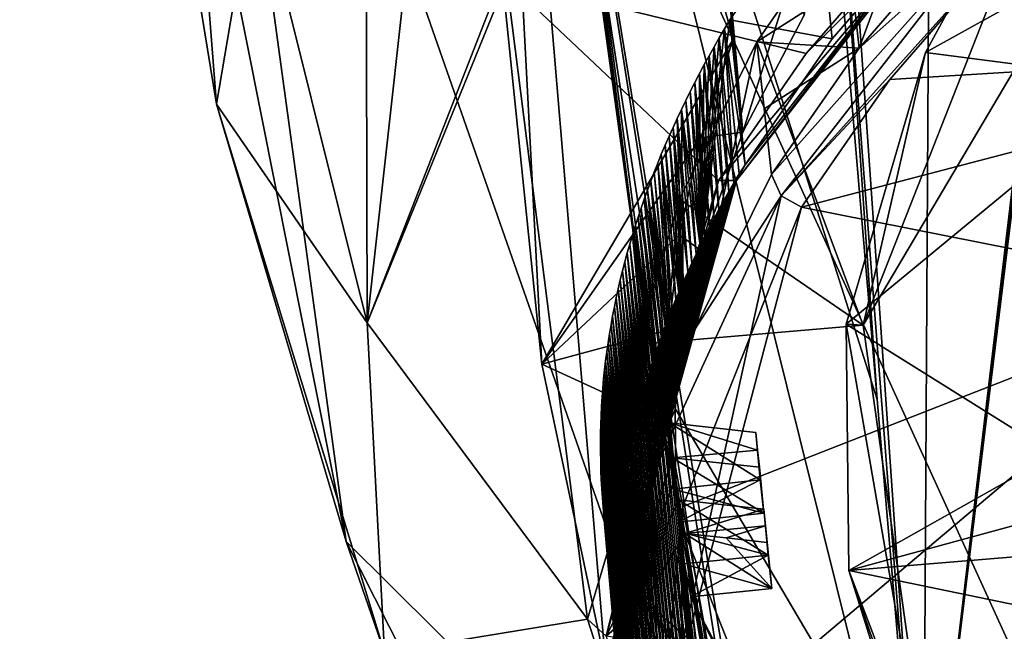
# Model space of a CAD drawing. Header units: metres. Extents: x -147 to 294, y -23 to 81.
# Tile 51 of 256: x 174 to 182, y 13 to 18. Entities that reach past the tile are written whole.
import ezdxf

# ---------------------------------------------------------------- set-up
doc = ezdxf.new("R2010")
doc.units = ezdxf.units.M
doc.layers.add('solid_AVA_153', color=7, linetype='CONTINUOUS')

msp = doc.modelspace()

# ---------------------------------------------------------------- linework, layer by layer
at = {"layer": 'solid_AVA_153'}
for points in [[(174.305588, 27.288046, 216.132431), (174.886047, 30.701527, 202.028854), (175.922775, 17.401283, 210.433975)], [(174.886047, 30.701527, 202.028854), (176.245758, 19.289516, 202.633209), (175.922775, 17.401283, 210.433975)], [(178.599579, 15.261826, 208.842606), (177.259705, 28.337133, 211.457733), (178.070801, 25.327106, 224.480331)], [(180.173676, 17.934078, 198.297638), (179.640274, 24.005459, 199.344864), (177.259705, 28.337133, 211.457733)], [(178.599579, 15.261826, 208.842606), (180.173676, 17.934078, 198.297638), (177.259705, 28.337133, 211.457733)], [(174.305588, 27.288046, 216.132431), (175.922775, 17.401283, 210.433975), (176.989182, 13.803071, 226.044144)], [(175.586761, 24.062628, 230.237244), (174.305588, 27.288046, 216.132431), (176.989182, 13.803071, 226.044144)], [(179.126587, 12.775454, 219.536331), (178.599579, 15.261826, 208.842606), (178.070801, 25.327106, 224.480331)], [(181.735138, 10.56703, 229.982819), (179.126587, 12.775454, 219.536331), (178.070801, 25.327106, 224.480331)], [(178.070801, 25.327106, 224.480331), (180.98201, 19.377577, 232.614975), (181.357941, 14.972213, 231.299103)], [(181.357941, 14.972213, 231.299103), (181.735138, 10.56703, 229.982819), (178.070801, 25.327106, 224.480331)], [(175.586761, 24.062628, 230.237244), (176.989182, 13.803071, 226.044144), (180.330414, 10.491168, 241.458344)], [(175.586761, 24.062628, 230.237244), (180.330414, 10.491168, 241.458344), (178.701202, 21.071527, 244.106995)], [(179.640274, 24.005459, 199.344864), (180.253021, 17.168966, 198.067444), (180.757996, 18.133341, 194.233978)], [(180.173676, 17.934078, 198.297638), (180.253021, 17.168966, 198.067444), (179.640274, 24.005459, 199.344864)], [(181.131729, 19.223448, 233.329727), (181.799408, 21.544497, 238.284729), (181.735138, 10.56703, 229.982819)], [(182.938171, 20.658503, 242.417297), (181.735138, 10.56703, 229.982819), (181.799408, 21.544497, 238.284729)], [(176.245758, 19.289516, 202.633209), (177.148575, 21.241102, 194.822754), (177.163422, 15.603123, 205.634384)], [(177.148575, 21.241102, 194.822754), (177.620651, 19.726765, 194.477921), (177.163422, 15.603123, 205.634384)], [(178.701202, 21.071527, 244.106995), (179.432785, 15.744523, 242.877747), (178.732056, 21.049713, 244.211807)], [(178.701202, 21.071527, 244.106995), (180.330414, 10.491168, 241.458344), (179.432785, 15.744523, 242.877747)], [(179.432785, 15.744523, 242.877747), (178.745544, 21.040365, 244.257355), (178.732056, 21.049713, 244.211807)], [(179.432785, 15.744523, 242.877747), (178.759018, 21.031017, 244.302902), (178.745544, 21.040365, 244.257355)], [(178.759018, 21.031017, 244.302902), (180.495895, 10.380366, 242.007675), (184.364609, 8.755701, 250.547775)], [(180.426315, 10.426325, 241.778839), (180.495895, 10.380366, 242.007675), (178.759018, 21.031017, 244.302902)], [(182.81076, 19.287561, 253.355637), (178.759018, 21.031017, 244.302902), (184.364609, 8.755701, 250.547775)], [(179.459625, 15.725606, 242.96846), (180.426315, 10.426325, 241.778839), (178.759018, 21.031017, 244.302902)], [(179.432785, 15.744523, 242.877747), (179.459625, 15.725606, 242.96846), (178.759018, 21.031017, 244.302902)], [(182.955276, 20.646425, 242.474899), (181.735138, 10.56703, 229.982819), (182.938171, 20.658503, 242.417297)], [(182.955276, 20.646425, 242.474899), (182.968567, 20.637041, 242.519653), (181.735138, 10.56703, 229.982819)], [(182.968567, 20.637041, 242.519653), (184.214798, 7.740462, 239.488556), (181.735138, 10.56703, 229.982819)], [(181.241409, 15.582469, 204.309509), (181.754013, 17.825777, 198.032501), (183.076096, 20.248138, 189.848038)], [(183.991943, 20.230453, 185.97348), (181.241409, 15.582469, 204.309509), (183.076096, 20.248138, 189.848038)], [(183.076096, 20.248138, 189.848038), (181.754013, 17.825777, 198.032501), (184.394806, 19.292013, 192.328674)], [(180.367889, 17.913361, 194.116272), (181.241409, 15.582469, 204.309509), (183.991943, 20.230453, 185.97348)], [(181.089279, 18.953001, 190.061966), (180.367889, 17.913361, 194.116272), (183.991943, 20.230453, 185.97348)], [(181.209351, 17.862, 189.806244), (181.089279, 18.953001, 190.061966), (181.998871, 20.002785, 186.04837)], [(181.209351, 17.862, 189.806244), (181.998871, 20.002785, 186.04837), (182.1194, 18.912855, 185.790558)], [(177.620651, 19.726765, 194.477921), (178.279541, 18.464252, 194.192108), (177.163422, 15.603123, 205.634384)], [(181.055954, 19.300543, 232.971817), (181.357941, 14.972213, 231.299103), (180.98201, 19.377577, 232.614975)], [(175.922775, 17.401283, 210.433975), (176.245758, 19.289516, 202.633209), (177.163422, 15.603123, 205.634384)], [(181.055954, 19.300543, 232.971817), (181.735138, 10.56703, 229.982819), (181.357941, 14.972213, 231.299103)], [(181.055954, 19.300543, 232.971817), (181.131729, 19.223448, 233.329727), (181.735138, 10.56703, 229.982819)], [(181.754013, 17.825777, 198.032501), (183.531204, 17.594809, 198.105881), (184.394806, 19.292013, 192.328674)], [(180.146484, 18.093651, 194.130066), (180.987366, 17.936852, 189.812622), (180.867722, 19.135429, 190.066757)], [(180.146484, 18.093651, 194.130066), (180.867722, 19.135429, 190.066757), (180.253021, 17.168966, 198.067444)], [(180.867722, 19.135429, 190.066757), (180.757996, 18.133341, 194.233978), (180.253021, 17.168966, 198.067444)], [(180.867722, 19.135429, 190.066757), (180.987366, 17.936852, 189.812622), (181.889053, 18.97892, 185.815048)], [(180.199387, 16.771528, 193.818573), (181.826385, 18.858936, 185.767532), (181.889053, 18.97892, 185.815048)], [(180.270828, 16.901152, 193.846466), (180.199387, 16.771528, 193.818573), (181.889053, 18.97892, 185.815048)], [(180.987366, 17.936852, 189.812622), (180.270828, 16.901152, 193.846466), (181.889053, 18.97892, 185.815048)], [(181.209351, 17.862, 189.806244), (180.367889, 17.913361, 194.116272), (181.089279, 18.953001, 190.061966)], [(182.194534, 18.737061, 185.77887), (181.209351, 17.862, 189.806244), (182.1194, 18.912855, 185.790558)], [(180.773987, 17.8172, 189.740234), (178.308853, 18.42028, 194.182175), (181.683533, 18.865948, 185.733215)], [(181.826385, 18.858936, 185.767532), (180.051834, 16.771805, 193.812424), (180.773987, 17.8172, 189.740234)], [(180.199387, 16.771528, 193.818573), (180.051834, 16.771805, 193.812424), (181.826385, 18.858936, 185.767532)], [(181.826385, 18.858936, 185.767532), (180.773987, 17.8172, 189.740234), (181.683533, 18.865948, 185.733215)], [(182.194534, 18.737061, 185.77887), (180.487732, 16.822289, 193.86293), (181.209351, 17.862, 189.806244)], [(180.567139, 16.647133, 193.83699), (180.487732, 16.822289, 193.86293), (182.194534, 18.737061, 185.77887)], [(180.567139, 16.647133, 193.83699), (182.194534, 18.737061, 185.77887), (182.355927, 18.636909, 185.808746)], [(180.567139, 16.647133, 193.83699), (182.355927, 18.636909, 185.808746), (181.461899, 17.603201, 189.754913)], [(185.751358, 17.865696, 186.675873), (181.461899, 17.603201, 189.754913), (182.355927, 18.636909, 185.808746)], [(185.787933, 18.232752, 185.463303), (185.751358, 17.865696, 186.675873), (182.355927, 18.636909, 185.808746)], [(178.279541, 18.464252, 194.192108), (178.308853, 18.42028, 194.182175), (177.163422, 15.603123, 205.634384)], [(178.974655, 13.16587, 208.464706), (177.163422, 15.603123, 205.634384), (178.308853, 18.42028, 194.182175)], [(180.051834, 16.771805, 193.812424), (178.974655, 13.16587, 208.464706), (178.308853, 18.42028, 194.182175)], [(180.773987, 17.8172, 189.740234), (180.051834, 16.771805, 193.812424), (178.308853, 18.42028, 194.182175)], [(180.146484, 18.093651, 194.130066), (180.253021, 17.168966, 198.067444), (179.906342, 16.197161, 202.002289)], [(180.102356, 18.02005, 194.420166), (180.146484, 18.093651, 194.130066), (179.906342, 16.197161, 202.002289)], [(180.102356, 18.02005, 194.420166), (180.270828, 16.901152, 193.846466), (180.146484, 18.093651, 194.130066)], [(180.146484, 18.093651, 194.130066), (180.270828, 16.901152, 193.846466), (180.987366, 17.936852, 189.812622)], [(180.059158, 17.946438, 194.710709), (180.102356, 18.02005, 194.420166), (179.906342, 16.197161, 202.002289)], [(180.059158, 17.946438, 194.710709), (180.179398, 16.754791, 194.419556), (180.102356, 18.02005, 194.420166)], [(180.102356, 18.02005, 194.420166), (180.222137, 16.82781, 194.132172), (180.270828, 16.901152, 193.846466)], [(180.102356, 18.02005, 194.420166), (180.179398, 16.754791, 194.419556), (180.222137, 16.82781, 194.132172)], [(179.908112, 17.123138, 201.223663), (180.173676, 17.934078, 198.297638), (178.599579, 15.261826, 208.842606)], [(180.367889, 17.913361, 194.116272), (179.731735, 16.620129, 199.275208), (181.241409, 15.582469, 204.309509)], [(179.854248, 15.544682, 198.941574), (179.731735, 16.620129, 199.275208), (180.367889, 17.913361, 194.116272)], [(179.854248, 15.544682, 198.941574), (180.367889, 17.913361, 194.116272), (180.487732, 16.822289, 193.86293)], [(180.016891, 17.872814, 195.001724), (180.059158, 17.946438, 194.710709), (179.906342, 16.197161, 202.002289)], [(179.908112, 17.123138, 201.223663), (180.253021, 17.168966, 198.067444), (180.173676, 17.934078, 198.297638)], [(180.016891, 17.872814, 195.001724), (180.137512, 16.681658, 194.707779), (180.059158, 17.946438, 194.710709)], [(180.059158, 17.946438, 194.710709), (180.137512, 16.681658, 194.707779), (180.179398, 16.754791, 194.419556)], [(180.42865, 17.361868, 193.987137), (180.487732, 16.822289, 193.86293), (180.367889, 17.913361, 194.116272)], [(181.209351, 17.862, 189.806244), (180.42865, 17.361868, 193.987137), (180.367889, 17.913361, 194.116272)], [(179.975555, 17.799181, 195.293198), (180.016891, 17.872814, 195.001724), (179.906342, 16.197161, 202.002289)], [(179.975555, 17.799181, 195.293198), (180.096481, 16.608412, 194.996826), (180.016891, 17.872814, 195.001724)], [(180.016891, 17.872814, 195.001724), (180.096481, 16.608412, 194.996826), (180.137512, 16.681658, 194.707779)], [(181.209351, 17.862, 189.806244), (180.487732, 16.822289, 193.86293), (180.42865, 17.361868, 193.987137)], [(185.751358, 17.865696, 186.675873), (180.734436, 16.552866, 193.845123), (181.461899, 17.603201, 189.754913)], [(185.751358, 17.865696, 186.675873), (184.263504, 15.855042, 194.330765), (180.734436, 16.552866, 193.845123)], [(181.754013, 17.825777, 198.032501), (181.102646, 15.589964, 206.341782), (183.531204, 17.594809, 198.105881)], [(181.241409, 15.582469, 204.309509), (181.102646, 15.589964, 206.341782), (181.754013, 17.825777, 198.032501)], [(179.93515, 17.725536, 195.585114), (179.975555, 17.799181, 195.293198), (179.906342, 16.197161, 202.002289)], [(179.93515, 17.725536, 195.585114), (180.05629, 16.535053, 195.286697), (179.975555, 17.799181, 195.293198)], [(179.975555, 17.799181, 195.293198), (180.05629, 16.535053, 195.286697), (180.096481, 16.608412, 194.996826)], [(179.895676, 17.651882, 195.877502), (180.016953, 16.461584, 195.577393), (179.93515, 17.725536, 195.585114)], [(179.895676, 17.651882, 195.877502), (179.93515, 17.725536, 195.585114), (179.906342, 16.197161, 202.002289)], [(179.93515, 17.725536, 195.585114), (180.016953, 16.461584, 195.577393), (180.05629, 16.535053, 195.286697)], [(179.819534, 17.504541, 196.463623), (179.940857, 16.314322, 196.16124), (179.857132, 17.578218, 196.170334)], [(179.819534, 17.504541, 196.463623), (179.857132, 17.578218, 196.170334), (179.906342, 16.197161, 202.002289)], [(179.857132, 17.578218, 196.170334), (179.97847, 16.388006, 195.868912), (179.895676, 17.651882, 195.877502)], [(179.857132, 17.578218, 196.170334), (179.895676, 17.651882, 195.877502), (179.906342, 16.197161, 202.002289)], [(179.857132, 17.578218, 196.170334), (179.940857, 16.314322, 196.16124), (179.97847, 16.388006, 195.868912)], [(179.895676, 17.651882, 195.877502), (179.97847, 16.388006, 195.868912), (180.016953, 16.461584, 195.577393)], [(180.567139, 16.647133, 193.83699), (181.461899, 17.603201, 189.754913), (180.734436, 16.552866, 193.845123)], [(181.102646, 15.589964, 206.341782), (182.816559, 14.51839, 209.745178), (183.531204, 17.594809, 198.105881)], [(179.782852, 17.430857, 196.757385), (179.904114, 16.240528, 196.454391), (179.819534, 17.504541, 196.463623)], [(179.782852, 17.430857, 196.757385), (179.819534, 17.504541, 196.463623), (179.906342, 16.197161, 202.002289)], [(179.819534, 17.504541, 196.463623), (179.904114, 16.240528, 196.454391), (179.940857, 16.314322, 196.16124)], [(179.747101, 17.357159, 197.05159), (179.86824, 16.166632, 196.748352), (179.782852, 17.430857, 196.757385)], [(179.747101, 17.357159, 197.05159), (179.782852, 17.430857, 196.757385), (179.906342, 16.197161, 202.002289)], [(179.782852, 17.430857, 196.757385), (179.86824, 16.166632, 196.748352), (179.904114, 16.240528, 196.454391)], [(175.922775, 17.401283, 210.433975), (177.163422, 15.603123, 205.634384), (177.305328, 12.891256, 217.264908)], [(176.989182, 13.803071, 226.044144), (175.922775, 17.401283, 210.433975), (177.305328, 12.891256, 217.264908)], [(179.71228, 17.283453, 197.346252), (179.833237, 16.09263, 197.043121), (179.747101, 17.357159, 197.05159)], [(179.71228, 17.283453, 197.346252), (179.747101, 17.357159, 197.05159), (179.764481, 15.545769, 204.679871)], [(179.747101, 17.357159, 197.05159), (179.833237, 16.09263, 197.043121), (179.86824, 16.166632, 196.748352)], [(179.747101, 17.357159, 197.05159), (179.906342, 16.197161, 202.002289), (179.764481, 15.545769, 204.679871)], [(179.678391, 17.209734, 197.641373), (179.799118, 16.018526, 197.338715), (179.71228, 17.283453, 197.346252)], [(179.678391, 17.209734, 197.641373), (179.71228, 17.283453, 197.346252), (179.764481, 15.545769, 204.679871)], [(179.71228, 17.283453, 197.346252), (179.799118, 16.018526, 197.338715), (179.833237, 16.09263, 197.043121)], [(179.645447, 17.136005, 197.936951), (179.765884, 15.944322, 197.635101), (179.678391, 17.209734, 197.641373)], [(179.645447, 17.136005, 197.936951), (179.678391, 17.209734, 197.641373), (179.764481, 15.545769, 204.679871)], [(179.678391, 17.209734, 197.641373), (179.765884, 15.944322, 197.635101), (179.799118, 16.018526, 197.338715)], [(179.908112, 17.123138, 201.223663), (179.906342, 16.197161, 202.002289), (180.253021, 17.168966, 198.067444)], [(179.731094, 16.325964, 204.196152), (179.908112, 17.123138, 201.223663), (178.599579, 15.261826, 208.842606)], [(179.613419, 17.062267, 198.232986), (179.733536, 15.870017, 197.932281), (179.645447, 17.136005, 197.936951)], [(179.613419, 17.062267, 198.232986), (179.645447, 17.136005, 197.936951), (179.764481, 15.545769, 204.679871)], [(179.645447, 17.136005, 197.936951), (179.733536, 15.870017, 197.932281), (179.765884, 15.944322, 197.635101)], [(179.731094, 16.325964, 204.196152), (179.906342, 16.197161, 202.002289), (179.908112, 17.123138, 201.223663)], [(179.582321, 16.988518, 198.52948), (179.702087, 15.795613, 198.23027), (179.613419, 17.062267, 198.232986)], [(179.582321, 16.988518, 198.52948), (179.613419, 17.062267, 198.232986), (179.764481, 15.545769, 204.679871)], [(179.613419, 17.062267, 198.232986), (179.702087, 15.795613, 198.23027), (179.733536, 15.870017, 197.932281)], [(179.55217, 16.914759, 198.826431), (179.671539, 15.721112, 198.529068), (179.582321, 16.988518, 198.52948)], [(179.55217, 16.914759, 198.826431), (179.582321, 16.988518, 198.52948), (179.696121, 14.892562, 207.397659)], [(179.582321, 16.988518, 198.52948), (179.671539, 15.721112, 198.529068), (179.702087, 15.795613, 198.23027)], [(179.582321, 16.988518, 198.52948), (179.764481, 15.545769, 204.679871), (179.696121, 14.892562, 207.397659)], [(179.522934, 16.840988, 199.12384), (179.641891, 15.646516, 198.828659), (179.55217, 16.914759, 198.826431)], [(179.522934, 16.840988, 199.12384), (179.55217, 16.914759, 198.826431), (179.696121, 14.892562, 207.397659)], [(179.55217, 16.914759, 198.826431), (179.641891, 15.646516, 198.828659), (179.671539, 15.721112, 198.529068)], [(180.222137, 16.82781, 194.132172), (180.199387, 16.771528, 193.818573), (180.270828, 16.901152, 193.846466)], [(179.129257, 13.025011, 209.052399), (178.974655, 13.16587, 208.464706), (180.051834, 16.771805, 193.812424)], [(179.129257, 13.025011, 209.052399), (180.051834, 16.771805, 193.812424), (180.199387, 16.771528, 193.818573)], [(179.193924, 13.155723, 209.074692), (179.129257, 13.025011, 209.052399), (180.199387, 16.771528, 193.818573)], [(179.190948, 13.365921, 208.19133), (179.191101, 13.295891, 208.485229), (180.199387, 16.771528, 193.818573)], [(179.191742, 13.443349, 207.866837), (179.190948, 13.365921, 208.19133), (180.199387, 16.771528, 193.818573)], [(179.191101, 13.295891, 208.485229), (179.192093, 13.225822, 208.779694), (180.199387, 16.771528, 193.818573)], [(179.193573, 13.520713, 207.543091), (179.191742, 13.443349, 207.866837), (180.199387, 16.771528, 193.818573)], [(179.192093, 13.225822, 208.779694), (179.193924, 13.155723, 209.074692), (180.199387, 16.771528, 193.818573)], [(179.196411, 13.598002, 207.220123), (179.193573, 13.520713, 207.543091), (180.199387, 16.771528, 193.818573)], [(179.200256, 13.675209, 206.89798), (179.196411, 13.598002, 207.220123), (180.199387, 16.771528, 193.818573)], [(179.205124, 13.752324, 206.576691), (179.200256, 13.675209, 206.89798), (180.199387, 16.771528, 193.818573)], [(179.210983, 13.829337, 206.256287), (179.205124, 13.752324, 206.576691), (180.199387, 16.771528, 193.818573)], [(179.21785, 13.906239, 205.936813), (179.210983, 13.829337, 206.256287), (180.199387, 16.771528, 193.818573)], [(179.225708, 13.98302, 205.618301), (179.21785, 13.906239, 205.936813), (180.199387, 16.771528, 193.818573)], [(179.234558, 14.059672, 205.300781), (179.225708, 13.98302, 205.618301), (180.199387, 16.771528, 193.818573)], [(179.2444, 14.136185, 204.984283), (179.234558, 14.059672, 205.300781), (180.199387, 16.771528, 193.818573)], [(179.255203, 14.21255, 204.668869), (179.2444, 14.136185, 204.984283), (180.199387, 16.771528, 193.818573)], [(179.266968, 14.28876, 204.354538), (179.255203, 14.21255, 204.668869), (180.199387, 16.771528, 193.818573)], [(179.279709, 14.364873, 204.041046), (179.266968, 14.28876, 204.354538), (180.199387, 16.771528, 193.818573)], [(179.293427, 14.440911, 203.728317), (179.279709, 14.364873, 204.041046), (180.199387, 16.771528, 193.818573)], [(179.308105, 14.516875, 203.416321), (179.293427, 14.440911, 203.728317), (180.199387, 16.771528, 193.818573)], [(179.323746, 14.592763, 203.105103), (179.308105, 14.516875, 203.416321), (180.199387, 16.771528, 193.818573)], [(179.340347, 14.668573, 202.794632), (179.323746, 14.592763, 203.105103), (180.199387, 16.771528, 193.818573)], [(179.35791, 14.744306, 202.484924), (179.340347, 14.668573, 202.794632), (180.199387, 16.771528, 193.818573)], [(179.376419, 14.819959, 202.175964), (179.35791, 14.744306, 202.484924), (180.199387, 16.771528, 193.818573)], [(179.395889, 14.89553, 201.867783), (179.376419, 14.819959, 202.175964), (180.199387, 16.771528, 193.818573)], [(179.41629, 14.97102, 201.560379), (179.395889, 14.89553, 201.867783), (180.199387, 16.771528, 193.818573)], [(179.437637, 15.046426, 201.253738), (179.41629, 14.97102, 201.560379), (180.199387, 16.771528, 193.818573)], [(179.45993, 15.121747, 200.947861), (179.437637, 15.046426, 201.253738), (180.199387, 16.771528, 193.818573)], [(179.483154, 15.196982, 200.642776), (179.45993, 15.121747, 200.947861), (180.199387, 16.771528, 193.818573)], [(179.46727, 16.693415, 199.720016), (179.613144, 15.571824, 199.129044), (179.494629, 16.767206, 199.421707)], [(179.46727, 16.693415, 199.720016), (179.494629, 16.767206, 199.421707), (179.700729, 14.237267, 210.156555)], [(179.507309, 15.272131, 200.338455), (179.483154, 15.196982, 200.642776), (180.199387, 16.771528, 193.818573)], [(179.494629, 16.767206, 199.421707), (179.641891, 15.646516, 198.828659), (179.522934, 16.840988, 199.12384)], [(179.494629, 16.767206, 199.421707), (179.522934, 16.840988, 199.12384), (179.696121, 14.892562, 207.397659)], [(179.494629, 16.767206, 199.421707), (179.613144, 15.571824, 199.129044), (179.641891, 15.646516, 198.828659)], [(179.494629, 16.767206, 199.421707), (179.696121, 14.892562, 207.397659), (179.700729, 14.237267, 210.156555)], [(179.532379, 15.34719, 200.034927), (179.507309, 15.272131, 200.338455), (180.199387, 16.771528, 193.818573)], [(179.55838, 15.42216, 199.732178), (179.532379, 15.34719, 200.034927), (180.199387, 16.771528, 193.818573)], [(179.585312, 15.497038, 199.430206), (179.55838, 15.42216, 199.732178), (180.199387, 16.771528, 193.818573)], [(179.613144, 15.571824, 199.129044), (179.585312, 15.497038, 199.430206), (180.199387, 16.771528, 193.818573)], [(179.641891, 15.646516, 198.828659), (179.613144, 15.571824, 199.129044), (180.199387, 16.771528, 193.818573)], [(179.671539, 15.721112, 198.529068), (179.641891, 15.646516, 198.828659), (180.199387, 16.771528, 193.818573)], [(179.702087, 15.795613, 198.23027), (179.671539, 15.721112, 198.529068), (180.199387, 16.771528, 193.818573)], [(179.733536, 15.870017, 197.932281), (179.702087, 15.795613, 198.23027), (180.199387, 16.771528, 193.818573)], [(179.765884, 15.944322, 197.635101), (179.733536, 15.870017, 197.932281), (180.199387, 16.771528, 193.818573)], [(179.799118, 16.018526, 197.338715), (179.765884, 15.944322, 197.635101), (180.199387, 16.771528, 193.818573)], [(179.833237, 16.09263, 197.043121), (179.799118, 16.018526, 197.338715), (180.199387, 16.771528, 193.818573)], [(179.86824, 16.166632, 196.748352), (179.833237, 16.09263, 197.043121), (180.199387, 16.771528, 193.818573)], [(180.567139, 16.647133, 193.83699), (179.854248, 15.544682, 198.941574), (180.487732, 16.822289, 193.86293)], [(179.904114, 16.240528, 196.454391), (179.86824, 16.166632, 196.748352), (180.199387, 16.771528, 193.818573)], [(179.940857, 16.314322, 196.16124), (179.904114, 16.240528, 196.454391), (180.199387, 16.771528, 193.818573)], [(179.97847, 16.388006, 195.868912), (179.940857, 16.314322, 196.16124), (180.199387, 16.771528, 193.818573)], [(180.016953, 16.461584, 195.577393), (179.97847, 16.388006, 195.868912), (180.199387, 16.771528, 193.818573)], [(180.05629, 16.535053, 195.286697), (180.016953, 16.461584, 195.577393), (180.199387, 16.771528, 193.818573)], [(180.096481, 16.608412, 194.996826), (180.05629, 16.535053, 195.286697), (180.199387, 16.771528, 193.818573)], [(180.137512, 16.681658, 194.707779), (180.096481, 16.608412, 194.996826), (180.199387, 16.771528, 193.818573)], [(180.179398, 16.754791, 194.419556), (180.137512, 16.681658, 194.707779), (180.199387, 16.771528, 193.818573)], [(180.222137, 16.82781, 194.132172), (180.179398, 16.754791, 194.419556), (180.199387, 16.771528, 193.818573)], [(179.440826, 16.619614, 200.018799), (179.585312, 15.497038, 199.430206), (179.46727, 16.693415, 199.720016)], [(179.440826, 16.619614, 200.018799), (179.46727, 16.693415, 199.720016), (179.724716, 13.962206, 211.324371)], [(179.46727, 16.693415, 199.720016), (179.585312, 15.497038, 199.430206), (179.613144, 15.571824, 199.129044)], [(179.46727, 16.693415, 199.720016), (179.700729, 14.237267, 210.156555), (179.724716, 13.962206, 211.324371)], [(179.731735, 16.620129, 199.275208), (179.385284, 15.424331, 204.152557), (181.241409, 15.582469, 204.309509)], [(179.509232, 14.352249, 203.797623), (179.385284, 15.424331, 204.152557), (179.731735, 16.620129, 199.275208)], [(179.415329, 16.545801, 200.318039), (179.55838, 15.42216, 199.732178), (179.440826, 16.619614, 200.018799)], [(179.9729, 11.328441, 222.514664), (179.415329, 16.545801, 200.318039), (179.440826, 16.619614, 200.018799)], [(179.440826, 16.619614, 200.018799), (179.55838, 15.42216, 199.732178), (179.585312, 15.497038, 199.430206)], [(179.9729, 11.328441, 222.514664), (179.440826, 16.619614, 200.018799), (179.724716, 13.962206, 211.324371)], [(180.567139, 16.647133, 193.83699), (179.509232, 14.352249, 203.797623), (179.854248, 15.544682, 198.941574)], [(179.566559, 12.118711, 212.435577), (179.509232, 14.352249, 203.797623), (180.567139, 16.647133, 193.83699)], [(179.854248, 15.544682, 198.941574), (179.509232, 14.352249, 203.797623), (179.731735, 16.620129, 199.275208)], [(179.566559, 12.118711, 212.435577), (180.567139, 16.647133, 193.83699), (180.734436, 16.552866, 193.845123)], [(179.390747, 16.471977, 200.617722), (179.532379, 15.34719, 200.034927), (179.415329, 16.545801, 200.318039)], [(179.935135, 11.394108, 222.22168), (179.390747, 16.471977, 200.617722), (179.415329, 16.545801, 200.318039)], [(179.415329, 16.545801, 200.318039), (179.532379, 15.34719, 200.034927), (179.55838, 15.42216, 199.732178)], [(179.9729, 11.328441, 222.514664), (179.935135, 11.394108, 222.22168), (179.415329, 16.545801, 200.318039)], [(179.758087, 14.092292, 203.75531), (179.566559, 12.118711, 212.435577), (180.734436, 16.552866, 193.845123)], [(179.758087, 14.092292, 203.75531), (180.734436, 16.552866, 193.845123), (184.263504, 15.855042, 194.330765)], [(179.367111, 16.398144, 200.917877), (179.507309, 15.272131, 200.338455), (179.390747, 16.471977, 200.617722)], [(179.898254, 11.45992, 221.928467), (179.367111, 16.398144, 200.917877), (179.390747, 16.471977, 200.617722)], [(179.390747, 16.471977, 200.617722), (179.507309, 15.272131, 200.338455), (179.532379, 15.34719, 200.034927)], [(179.935135, 11.394108, 222.22168), (179.898254, 11.45992, 221.928467), (179.390747, 16.471977, 200.617722)], [(179.344391, 16.324301, 201.218475), (179.483154, 15.196982, 200.642776), (179.367111, 16.398144, 200.917877)], [(179.862228, 11.52589, 221.634964), (179.344391, 16.324301, 201.218475), (179.367111, 16.398144, 200.917877)], [(179.367111, 16.398144, 200.917877), (179.483154, 15.196982, 200.642776), (179.507309, 15.272131, 200.338455)], [(179.898254, 11.45992, 221.928467), (179.862228, 11.52589, 221.634964), (179.367111, 16.398144, 200.917877)], [(179.644073, 15.544106, 207.214676), (179.731094, 16.325964, 204.196152), (178.599579, 15.261826, 208.842606)], [(179.322617, 16.250446, 201.519531), (179.45993, 15.121747, 200.947861), (179.344391, 16.324301, 201.218475)], [(179.827072, 11.592034, 221.341125), (179.322617, 16.250446, 201.519531), (179.344391, 16.324301, 201.218475)], [(179.344391, 16.324301, 201.218475), (179.45993, 15.121747, 200.947861), (179.483154, 15.196982, 200.642776)], [(179.862228, 11.52589, 221.634964), (179.827072, 11.592034, 221.341125), (179.344391, 16.324301, 201.218475)], [(179.644073, 15.544106, 207.214676), (179.764481, 15.545769, 204.679871), (179.731094, 16.325964, 204.196152)], [(179.731094, 16.325964, 204.196152), (179.764481, 15.545769, 204.679871), (179.906342, 16.197161, 202.002289)], [(179.301758, 16.17658, 201.821045), (179.437637, 15.046426, 201.253738), (179.322617, 16.250446, 201.519531)], [(179.792755, 11.658366, 221.04686), (179.301758, 16.17658, 201.821045), (179.322617, 16.250446, 201.519531)], [(179.322617, 16.250446, 201.519531), (179.437637, 15.046426, 201.253738), (179.45993, 15.121747, 200.947861)], [(179.827072, 11.592034, 221.341125), (179.792755, 11.658366, 221.04686), (179.322617, 16.250446, 201.519531)], [(179.281845, 16.102705, 202.123032), (179.41629, 14.97102, 201.560379), (179.301758, 16.17658, 201.821045)], [(179.759277, 11.7249, 220.752121), (179.281845, 16.102705, 202.123032), (179.301758, 16.17658, 201.821045)], [(179.301758, 16.17658, 201.821045), (179.41629, 14.97102, 201.560379), (179.437637, 15.046426, 201.253738)], [(179.792755, 11.658366, 221.04686), (179.759277, 11.7249, 220.752121), (179.301758, 16.17658, 201.821045)], [(179.262863, 16.028818, 202.425461), (179.395889, 14.89553, 201.867783), (179.281845, 16.102705, 202.123032)], [(179.726639, 11.791651, 220.456833), (179.262863, 16.028818, 202.425461), (179.281845, 16.102705, 202.123032)], [(179.281845, 16.102705, 202.123032), (179.395889, 14.89553, 201.867783), (179.41629, 14.97102, 201.560379)], [(179.759277, 11.7249, 220.752121), (179.726639, 11.791651, 220.456833), (179.281845, 16.102705, 202.123032)], [(179.227676, 15.881014, 203.031693), (179.35791, 14.744306, 202.484924), (179.244797, 15.954922, 202.728348)], [(179.663849, 11.925857, 219.86441), (179.227676, 15.881014, 203.031693), (179.244797, 15.954922, 202.728348)], [(179.244797, 15.954922, 202.728348), (179.376419, 14.819959, 202.175964), (179.262863, 16.028818, 202.425461)], [(179.694824, 11.858631, 220.160965), (179.244797, 15.954922, 202.728348), (179.262863, 16.028818, 202.425461)], [(179.244797, 15.954922, 202.728348), (179.35791, 14.744306, 202.484924), (179.376419, 14.819959, 202.175964)], [(179.694824, 11.858631, 220.160965), (179.663849, 11.925857, 219.86441), (179.244797, 15.954922, 202.728348)], [(179.262863, 16.028818, 202.425461), (179.376419, 14.819959, 202.175964), (179.395889, 14.89553, 201.867783)], [(179.726639, 11.791651, 220.456833), (179.694824, 11.858631, 220.160965), (179.262863, 16.028818, 202.425461)], [(179.211487, 15.807096, 203.335495), (179.340347, 14.668573, 202.794632), (179.227676, 15.881014, 203.031693)], [(179.633667, 11.993341, 219.567139), (179.211487, 15.807096, 203.335495), (179.227676, 15.881014, 203.031693)], [(179.227676, 15.881014, 203.031693), (179.340347, 14.668573, 202.794632), (179.35791, 14.744306, 202.484924)], [(179.663849, 11.925857, 219.86441), (179.633667, 11.993341, 219.567139), (179.227676, 15.881014, 203.031693)], [(179.196228, 15.733168, 203.639755), (179.323746, 14.592763, 203.105103), (179.211487, 15.807096, 203.335495)], [(179.575745, 12.129148, 218.970139), (179.196228, 15.733168, 203.639755), (179.211487, 15.807096, 203.335495)], [(179.211487, 15.807096, 203.335495), (179.323746, 14.592763, 203.105103), (179.340347, 14.668573, 202.794632)], [(179.604309, 12.0611, 219.269058), (179.575745, 12.129148, 218.970139), (179.211487, 15.807096, 203.335495)], [(179.633667, 11.993341, 219.567139), (179.604309, 12.0611, 219.269058), (179.211487, 15.807096, 203.335495)], [(179.758087, 14.092292, 203.75531), (184.263504, 15.855042, 194.330765), (179.736176, 12.031326, 212.411621)], [(186.148041, 12.16173, 207.453323), (179.736176, 12.031326, 212.411621), (184.263504, 15.855042, 194.330765)], [(179.181885, 15.659228, 203.944473), (179.308105, 14.516875, 203.416321), (179.196228, 15.733168, 203.639755)], [(179.547974, 12.197496, 218.670288), (179.181885, 15.659228, 203.944473), (179.196228, 15.733168, 203.639755)], [(179.196228, 15.733168, 203.639755), (179.308105, 14.516875, 203.416321), (179.323746, 14.592763, 203.105103)], [(179.575745, 12.129148, 218.970139), (179.547974, 12.197496, 218.670288), (179.196228, 15.733168, 203.639755)], [(179.432785, 15.744523, 242.877747), (180.330414, 10.491168, 241.458344), (179.459625, 15.725606, 242.96846)], [(179.459625, 15.725606, 242.96846), (180.356979, 10.472581, 241.548325), (180.426315, 10.426325, 241.778839)], [(180.330414, 10.491168, 241.458344), (180.356979, 10.472581, 241.548325), (179.459625, 15.725606, 242.96846)], [(179.168488, 15.585279, 204.249634), (179.293427, 14.440911, 203.728317), (179.181885, 15.659228, 203.944473)], [(179.520996, 12.266162, 218.369461), (179.168488, 15.585279, 204.249634), (179.181885, 15.659228, 203.944473)], [(179.181885, 15.659228, 203.944473), (179.293427, 14.440911, 203.728317), (179.308105, 14.516875, 203.416321)], [(179.547974, 12.197496, 218.670288), (179.520996, 12.266162, 218.369461), (179.181885, 15.659228, 203.944473)], [(178.974655, 13.16587, 208.464706), (177.305328, 12.891256, 217.264908), (177.163422, 15.603123, 205.634384)], [(179.156021, 15.511319, 204.555267), (179.279709, 14.364873, 204.041046), (179.168488, 15.585279, 204.249634)], [(179.494797, 12.335158, 218.067581), (179.156021, 15.511319, 204.555267), (179.168488, 15.585279, 204.249634)], [(179.168488, 15.585279, 204.249634), (179.279709, 14.364873, 204.041046), (179.293427, 14.440911, 203.728317)], [(179.520996, 12.266162, 218.369461), (179.494797, 12.335158, 218.067581), (179.168488, 15.585279, 204.249634)], [(179.385284, 15.424331, 204.152557), (181.859955, 11.226305, 222.910278), (181.241409, 15.582469, 204.309509)], [(181.102646, 15.589964, 206.341782), (181.123245, 13.565962, 214.702499), (182.816559, 14.51839, 209.745178)], [(181.859955, 11.226305, 222.910278), (181.123245, 13.565962, 214.702499), (181.102646, 15.589964, 206.341782)], [(181.241409, 15.582469, 204.309509), (181.859955, 11.226305, 222.910278), (181.102646, 15.589964, 206.341782)], [(179.648636, 14.778846, 210.280167), (179.644073, 15.544106, 207.214676), (178.599579, 15.261826, 208.842606)], [(179.144485, 15.437348, 204.861359), (179.266968, 14.28876, 204.354538), (179.156021, 15.511319, 204.555267)], [(179.469376, 12.404501, 217.764587), (179.144485, 15.437348, 204.861359), (179.156021, 15.511319, 204.555267)], [(179.156021, 15.511319, 204.555267), (179.266968, 14.28876, 204.354538), (179.279709, 14.364873, 204.041046)], [(179.494797, 12.335158, 218.067581), (179.469376, 12.404501, 217.764587), (179.156021, 15.511319, 204.555267)], [(179.644073, 15.544106, 207.214676), (179.696121, 14.892562, 207.397659), (179.764481, 15.545769, 204.679871)], [(179.648636, 14.778846, 210.280167), (179.696121, 14.892562, 207.397659), (179.644073, 15.544106, 207.214676)], [(179.133881, 15.363368, 205.167892), (179.255203, 14.21255, 204.668869), (179.144485, 15.437348, 204.861359)], [(179.444717, 12.474203, 217.460434), (179.133881, 15.363368, 205.167892), (179.144485, 15.437348, 204.861359)], [(179.144485, 15.437348, 204.861359), (179.255203, 14.21255, 204.668869), (179.266968, 14.28876, 204.354538)], [(179.469376, 12.404501, 217.764587), (179.444717, 12.474203, 217.460434), (179.144485, 15.437348, 204.861359)], [(179.385284, 15.424331, 204.152557), (179.367752, 13.382408, 212.735367), (181.859955, 11.226305, 222.910278)], [(179.483597, 12.287246, 212.475128), (179.367752, 13.382408, 212.735367), (179.385284, 15.424331, 204.152557)], [(179.509232, 14.352249, 203.797623), (179.483597, 12.287246, 212.475128), (179.385284, 15.424331, 204.152557)], [(179.124207, 15.289349, 205.475021), (179.2444, 14.136185, 204.984283), (179.133881, 15.363368, 205.167892)], [(179.420822, 12.544279, 217.155029), (179.124207, 15.289349, 205.475021), (179.133881, 15.363368, 205.167892)], [(179.133881, 15.363368, 205.167892), (179.2444, 14.136185, 204.984283), (179.255203, 14.21255, 204.668869)], [(179.444717, 12.474203, 217.460434), (179.420822, 12.544279, 217.155029), (179.133881, 15.363368, 205.167892)], [(179.648636, 14.778846, 210.280167), (178.599579, 15.261826, 208.842606), (179.126587, 12.775454, 219.536331)], [(179.115555, 15.215137, 205.783401), (179.234558, 14.059672, 205.300781), (179.124207, 15.289349, 205.475021)], [(179.397675, 12.614758, 216.848267), (179.115555, 15.215137, 205.783401), (179.124207, 15.289349, 205.475021)], [(179.124207, 15.289349, 205.475021), (179.234558, 14.059672, 205.300781), (179.2444, 14.136185, 204.984283)], [(179.420822, 12.544279, 217.155029), (179.397675, 12.614758, 216.848267), (179.124207, 15.289349, 205.475021)], [(179.10791, 15.14072, 206.093079), (179.225708, 13.98302, 205.618301), (179.115555, 15.215137, 205.783401)], [(179.37529, 12.685648, 216.540115), (179.10791, 15.14072, 206.093079), (179.115555, 15.215137, 205.783401)], [(179.115555, 15.215137, 205.783401), (179.225708, 13.98302, 205.618301), (179.234558, 14.059672, 205.300781)], [(179.397675, 12.614758, 216.848267), (179.37529, 12.685648, 216.540115), (179.115555, 15.215137, 205.783401)], [(179.095627, 14.991346, 206.716064), (179.210983, 13.829337, 206.256287), (179.101273, 15.066118, 206.403992)], [(179.332809, 12.828592, 215.919922), (179.095627, 14.991346, 206.716064), (179.101273, 15.066118, 206.403992)], [(179.101273, 15.066118, 206.403992), (179.21785, 13.906239, 205.936813), (179.10791, 15.14072, 206.093079)], [(179.353668, 12.756932, 216.230637), (179.101273, 15.066118, 206.403992), (179.10791, 15.14072, 206.093079)], [(179.101273, 15.066118, 206.403992), (179.210983, 13.829337, 206.256287), (179.21785, 13.906239, 205.936813)], [(179.353668, 12.756932, 216.230637), (179.332809, 12.828592, 215.919922), (179.101273, 15.066118, 206.403992)], [(179.10791, 15.14072, 206.093079), (179.21785, 13.906239, 205.936813), (179.225708, 13.98302, 205.618301)], [(179.37529, 12.685648, 216.540115), (179.353668, 12.756932, 216.230637), (179.10791, 15.14072, 206.093079)], [(179.090973, 14.916425, 207.029205), (179.205124, 13.752324, 206.576691), (179.095627, 14.991346, 206.716064)], [(179.312729, 12.900612, 215.608032), (179.090973, 14.916425, 207.029205), (179.095627, 14.991346, 206.716064)], [(179.095627, 14.991346, 206.716064), (179.205124, 13.752324, 206.576691), (179.210983, 13.829337, 206.256287)], [(179.332809, 12.828592, 215.919922), (179.312729, 12.900612, 215.608032), (179.095627, 14.991346, 206.716064)], [(179.087311, 14.841369, 207.343338), (179.200256, 13.675209, 206.89798), (179.090973, 14.916425, 207.029205)], [(179.293427, 12.972971, 215.295074), (179.087311, 14.841369, 207.343338), (179.090973, 14.916425, 207.029205)], [(179.090973, 14.916425, 207.029205), (179.200256, 13.675209, 206.89798), (179.205124, 13.752324, 206.576691)], [(179.312729, 12.900612, 215.608032), (179.293427, 12.972971, 215.295074), (179.090973, 14.916425, 207.029205)], [(179.08461, 14.766196, 207.658401), (179.196411, 13.598002, 207.220123), (179.087311, 14.841369, 207.343338)], [(179.274918, 13.045654, 214.981094), (179.08461, 14.766196, 207.658401), (179.087311, 14.841369, 207.343338)], [(179.087311, 14.841369, 207.343338), (179.196411, 13.598002, 207.220123), (179.200256, 13.675209, 206.89798)], [(179.293427, 12.972971, 215.295074), (179.274918, 13.045654, 214.981094), (179.087311, 14.841369, 207.343338)], [(179.648636, 14.778846, 210.280167), (179.700729, 14.237267, 210.156555), (179.696121, 14.892562, 207.397659)], [(179.082886, 14.690927, 207.974289), (179.193573, 13.520713, 207.543091), (179.08461, 14.766196, 207.658401)], [(179.257217, 13.118643, 214.666183), (179.082886, 14.690927, 207.974289), (179.08461, 14.766196, 207.658401)], [(179.08461, 14.766196, 207.658401), (179.193573, 13.520713, 207.543091), (179.196411, 13.598002, 207.220123)], [(179.274918, 13.045654, 214.981094), (179.257217, 13.118643, 214.666183), (179.08461, 14.766196, 207.658401)], [(179.673615, 14.493275, 211.455414), (179.648636, 14.778846, 210.280167), (179.126587, 12.775454, 219.536331)], [(179.648636, 14.778846, 210.280167), (180.396225, 14.310501, 210.156555), (179.700729, 14.237267, 210.156555)], [(180.358765, 14.699631, 210.245377), (180.396225, 14.310501, 210.156555), (179.648636, 14.778846, 210.280167)], [(180.373917, 14.555334, 210.834763), (180.358765, 14.699631, 210.245377), (179.648636, 14.778846, 210.280167)], [(179.673615, 14.493275, 211.455414), (180.373917, 14.555334, 210.834763), (179.648636, 14.778846, 210.280167)], [(179.082123, 14.615576, 208.29097), (179.191742, 13.443349, 207.866837), (179.082886, 14.690927, 207.974289)], [(179.224228, 13.265468, 214.033859), (179.082123, 14.615576, 208.29097), (179.082886, 14.690927, 207.974289)], [(179.082886, 14.690927, 207.974289), (179.191742, 13.443349, 207.866837), (179.193573, 13.520713, 207.543091)], [(179.240311, 13.19192, 214.350418), (179.224228, 13.265468, 214.033859), (179.082886, 14.690927, 207.974289)], [(179.257217, 13.118643, 214.666183), (179.240311, 13.19192, 214.350418), (179.082886, 14.690927, 207.974289)], [(180.373917, 14.555334, 210.834763), (180.396225, 14.310501, 210.156555), (180.358765, 14.699631, 210.245377)], [(179.082123, 14.615576, 208.29097), (179.190948, 13.365921, 208.19133), (179.191742, 13.443349, 207.866837)], [(179.082306, 14.540161, 208.608322), (179.190948, 13.365921, 208.19133), (179.082123, 14.615576, 208.29097)], [(179.208954, 13.339269, 213.716614), (179.082306, 14.540161, 208.608322), (179.082123, 14.615576, 208.29097)], [(179.224228, 13.265468, 214.033859), (179.208954, 13.339269, 213.716614), (179.082123, 14.615576, 208.29097)], [(179.082306, 14.540161, 208.608322), (179.191101, 13.295891, 208.485229), (179.190948, 13.365921, 208.19133)], [(179.08345, 14.464701, 208.926285), (179.191101, 13.295891, 208.485229), (179.082306, 14.540161, 208.608322)], [(179.194519, 13.413305, 213.398743), (179.08345, 14.464701, 208.926285), (179.082306, 14.540161, 208.608322)], [(179.208954, 13.339269, 213.716614), (179.194519, 13.413305, 213.398743), (179.082306, 14.540161, 208.608322)], [(179.673615, 14.493275, 211.455414), (180.388748, 14.414057, 211.417664), (180.373917, 14.555334, 210.834763)], [(180.373917, 14.555334, 210.834763), (180.42514, 14.035959, 211.324371), (180.396225, 14.310501, 210.156555)], [(180.388748, 14.414057, 211.417664), (180.42514, 14.035959, 211.324371), (180.373917, 14.555334, 210.834763)], [(181.123245, 13.565962, 214.702499), (183.124847, 14.112041, 211.268829), (182.816559, 14.51839, 209.745178)], [(179.08345, 14.464701, 208.926285), (179.192093, 13.225822, 208.779694), (179.191101, 13.295891, 208.485229)], [(179.085526, 14.389213, 209.244781), (179.192093, 13.225822, 208.779694), (179.08345, 14.464701, 208.926285)], [(179.180908, 13.487559, 213.080338), (179.085526, 14.389213, 209.244781), (179.08345, 14.464701, 208.926285)], [(179.194519, 13.413305, 213.398743), (179.180908, 13.487559, 213.080338), (179.08345, 14.464701, 208.926285)], [(179.695511, 14.319369, 212.180054), (179.673615, 14.493275, 211.455414), (179.126587, 12.775454, 219.536331)], [(179.695511, 14.319369, 212.180054), (179.746353, 13.790998, 212.054245), (179.673615, 14.493275, 211.455414)], [(179.699188, 14.228405, 211.39006), (179.673615, 14.493275, 211.455414), (179.746353, 13.790998, 212.054245)], [(179.673615, 14.493275, 211.455414), (180.42514, 14.035959, 211.324371), (180.388748, 14.414057, 211.417664)], [(179.699188, 14.228405, 211.39006), (180.42514, 14.035959, 211.324371), (179.673615, 14.493275, 211.455414)], [(179.085526, 14.389213, 209.244781), (179.193924, 13.155723, 209.074692), (179.192093, 13.225822, 208.779694)], [(179.088516, 14.313714, 209.563736), (179.193924, 13.155723, 209.074692), (179.085526, 14.389213, 209.244781)], [(179.168152, 13.562015, 212.761444), (179.088516, 14.313714, 209.563736), (179.085526, 14.389213, 209.244781)], [(179.180908, 13.487559, 213.080338), (179.168152, 13.562015, 212.761444), (179.085526, 14.389213, 209.244781)], [(179.566559, 12.118711, 212.435577), (179.483597, 12.287246, 212.475128), (179.509232, 14.352249, 203.797623)], [(179.088516, 14.313714, 209.563736), (179.196594, 13.085599, 209.370193), (179.193924, 13.155723, 209.074692)], [(179.092453, 14.238222, 209.883072), (179.196594, 13.085599, 209.370193), (179.088516, 14.313714, 209.563736)], [(179.15625, 13.636652, 212.442169), (179.092453, 14.238222, 209.883072), (179.088516, 14.313714, 209.563736)], [(179.168152, 13.562015, 212.761444), (179.15625, 13.636652, 212.442169), (179.088516, 14.313714, 209.563736)], [(179.722244, 14.147188, 212.904388), (179.695511, 14.319369, 212.180054), (179.126587, 12.775454, 219.536331)], [(179.722244, 14.147188, 212.904388), (179.746353, 13.790998, 212.054245), (179.695511, 14.319369, 212.180054)], [(179.700729, 14.237267, 210.156555), (180.396225, 14.310501, 210.156555), (179.724716, 13.962206, 211.324371)], [(180.396225, 14.310501, 210.156555), (180.42514, 14.035959, 211.324371), (179.724716, 13.962206, 211.324371)], [(179.092453, 14.238222, 209.883072), (179.200104, 13.015457, 209.666168), (179.196594, 13.085599, 209.370193)], [(179.09729, 14.162755, 210.202713), (179.200104, 13.015457, 209.666168), (179.092453, 14.238222, 209.883072)], [(179.145187, 13.711454, 212.122574), (179.09729, 14.162755, 210.202713), (179.092453, 14.238222, 209.883072)], [(179.15625, 13.636652, 212.442169), (179.145187, 13.711454, 212.122574), (179.092453, 14.238222, 209.883072)], [(179.746353, 13.790998, 212.054245), (179.724716, 13.962206, 211.324371), (179.699188, 14.228405, 211.39006)], [(179.699188, 14.228405, 211.39006), (179.724716, 13.962206, 211.324371), (180.42514, 14.035959, 211.324371)], [(179.09729, 14.162755, 210.202713), (179.204453, 12.945304, 209.962585), (179.200104, 13.015457, 209.666168)], [(179.103043, 14.087331, 210.522583), (179.204453, 12.945304, 209.962585), (179.09729, 14.162755, 210.202713)], [(179.13501, 13.786405, 211.802734), (179.103043, 14.087331, 210.522583), (179.09729, 14.162755, 210.202713)], [(179.145187, 13.711454, 212.122574), (179.13501, 13.786405, 211.802734), (179.09729, 14.162755, 210.202713)], [(179.722244, 14.147188, 212.904388), (179.126587, 12.775454, 219.536331), (179.775711, 13.871059, 214.080917)], [(179.758087, 14.092292, 203.75531), (179.736176, 12.031326, 212.411621), (179.566559, 12.118711, 212.435577)], [(180.425064, 14.068837, 212.869232), (180.461273, 13.692781, 212.784134), (179.722244, 14.147188, 212.904388)], [(179.746521, 13.881813, 212.843857), (179.722244, 14.147188, 212.904388), (180.461273, 13.692781, 212.784134)], [(179.746521, 13.881813, 212.843857), (179.746353, 13.790998, 212.054245), (179.722244, 14.147188, 212.904388)], [(180.425064, 14.068837, 212.869232), (179.722244, 14.147188, 212.904388), (179.775711, 13.871059, 214.080917)], [(181.123245, 13.565962, 214.702499), (183.317978, 13.747344, 212.720016), (183.124847, 14.112041, 211.268829)], [(179.103043, 14.087331, 210.522583), (179.209656, 12.875144, 210.259445), (179.204453, 12.945304, 209.962585)], [(179.109695, 14.011966, 210.84259), (179.209656, 12.875144, 210.259445), (179.103043, 14.087331, 210.522583)], [(179.125687, 13.861485, 211.482742), (179.109695, 14.011966, 210.84259), (179.103043, 14.087331, 210.522583)], [(179.13501, 13.786405, 211.802734), (179.125687, 13.861485, 211.482742), (179.103043, 14.087331, 210.522583)], [(179.109695, 14.011966, 210.84259), (179.222565, 12.734831, 210.854309), (179.215683, 12.804985, 210.556686)], [(179.117249, 13.936678, 211.162674), (179.222565, 12.734831, 210.854309), (179.109695, 14.011966, 210.84259)], [(179.109695, 14.011966, 210.84259), (179.215683, 12.804985, 210.556686), (179.209656, 12.875144, 210.259445)], [(179.125687, 13.861485, 211.482742), (179.117249, 13.936678, 211.162674), (179.109695, 14.011966, 210.84259)], [(180.439438, 13.93247, 213.453659), (180.425064, 14.068837, 212.869232), (179.775711, 13.871059, 214.080917)], [(180.439438, 13.93247, 213.453659), (180.461273, 13.692781, 212.784134), (180.425064, 14.068837, 212.869232)], [(179.117249, 13.936678, 211.162674), (179.230301, 12.664689, 211.152283), (179.222565, 12.734831, 210.854309)], [(179.125687, 13.861485, 211.482742), (179.230301, 12.664689, 211.152283), (179.117249, 13.936678, 211.162674)], [(180.01152, 11.262904, 222.807495), (179.724716, 13.962206, 211.324371), (179.746353, 13.790998, 212.054245)], [(180.01152, 11.262904, 222.807495), (179.9729, 11.328441, 222.514664), (179.724716, 13.962206, 211.324371)], [(180.114777, 13.833507, 214.063034), (180.439438, 13.93247, 213.453659), (179.775711, 13.871059, 214.080917)], [(180.114777, 13.833507, 214.063034), (180.453842, 13.795955, 214.045135), (180.439438, 13.93247, 213.453659)], [(180.439438, 13.93247, 213.453659), (180.490189, 13.418188, 213.952179), (180.461273, 13.692781, 212.784134)], [(180.453842, 13.795955, 214.045135), (180.490189, 13.418188, 213.952179), (180.439438, 13.93247, 213.453659)], [(179.125687, 13.861485, 211.482742), (179.238876, 12.594565, 211.450562), (179.230301, 12.664689, 211.152283)], [(179.13501, 13.786405, 211.802734), (179.238876, 12.594565, 211.450562), (179.125687, 13.861485, 211.482742)], [(180.468277, 12.119761, 222.03157), (179.775711, 13.871059, 214.080917), (179.126587, 12.775454, 219.536331)], [(179.746521, 13.881813, 212.843857), (179.773026, 13.620314, 212.784134), (179.746353, 13.790998, 212.054245)], [(179.746521, 13.881813, 212.843857), (180.461273, 13.692781, 212.784134), (179.773026, 13.620314, 212.784134)], [(179.80098, 13.608654, 214.016174), (179.775711, 13.871059, 214.080917), (179.826019, 13.348061, 213.952988)], [(180.468277, 12.119761, 222.03157), (179.826019, 13.348061, 213.952988), (179.775711, 13.871059, 214.080917)], [(179.80098, 13.608654, 214.016174), (180.490189, 13.418188, 213.952179), (179.775711, 13.871059, 214.080917)], [(180.114777, 13.833507, 214.063034), (179.775711, 13.871059, 214.080917), (180.490189, 13.418188, 213.952179)], [(176.989182, 13.803071, 226.044144), (178.76503, 10.298135, 228.958954), (180.330414, 10.491168, 241.458344)], [(176.989182, 13.803071, 226.044144), (177.305328, 12.891256, 217.264908), (178.76503, 10.298135, 228.958954)], [(179.13501, 13.786405, 211.802734), (179.248291, 12.524465, 211.749146), (179.238876, 12.594565, 211.450562)], [(179.145187, 13.711454, 212.122574), (179.248291, 12.524465, 211.749146), (179.13501, 13.786405, 211.802734)], [(180.01152, 11.262904, 222.807495), (179.746353, 13.790998, 212.054245), (179.773026, 13.620314, 212.784134)], [(180.114777, 13.833507, 214.063034), (180.490189, 13.418188, 213.952179), (180.453842, 13.795955, 214.045135)], [(179.145187, 13.711454, 212.122574), (179.258545, 12.454392, 212.047989), (179.248291, 12.524465, 211.749146)], [(179.15625, 13.636652, 212.442169), (179.258545, 12.454392, 212.047989), (179.145187, 13.711454, 212.122574)], [(179.773026, 13.620314, 212.784134), (180.461273, 13.692781, 212.784134), (179.826019, 13.348061, 213.952988)], [(180.461273, 13.692781, 212.784134), (180.490189, 13.418188, 213.952179), (179.826019, 13.348061, 213.952988)], [(181.123245, 13.565962, 214.702499), (183.418335, 13.090964, 215.581665), (183.317978, 13.747344, 212.720016)], [(179.15625, 13.636652, 212.442169), (179.269653, 12.384356, 212.347076), (179.258545, 12.454392, 212.047989)], [(179.168152, 13.562015, 212.761444), (179.269653, 12.384356, 212.347076), (179.15625, 13.636652, 212.442169)], [(180.051041, 11.197483, 223.100235), (179.773026, 13.620314, 212.784134), (179.826019, 13.348061, 213.952988)], [(180.051041, 11.197483, 223.100235), (180.01152, 11.262904, 222.807495), (179.773026, 13.620314, 212.784134)], [(179.80098, 13.608654, 214.016174), (179.826019, 13.348061, 213.952988), (180.490189, 13.418188, 213.952179)], [(179.168152, 13.562015, 212.761444), (179.281601, 12.314361, 212.646378), (179.269653, 12.384356, 212.347076)], [(179.180908, 13.487559, 213.080338), (179.281601, 12.314361, 212.646378), (179.168152, 13.562015, 212.761444)], [(181.123245, 13.565962, 214.702499), (181.808334, 11.769409, 223.042038), (183.418335, 13.090964, 215.581665)], [(181.83429, 11.496934, 222.975922), (181.808334, 11.769409, 223.042038), (181.123245, 13.565962, 214.702499)], [(181.859955, 11.226305, 222.910278), (181.83429, 11.496934, 222.975922), (181.123245, 13.565962, 214.702499)], [(179.180908, 13.487559, 213.080338), (179.294388, 12.244412, 212.945862), (179.281601, 12.314361, 212.646378)], [(179.194519, 13.413305, 213.398743), (179.294388, 12.244412, 212.945862), (179.180908, 13.487559, 213.080338)], [(179.194519, 13.413305, 213.398743), (179.308029, 12.174518, 213.245514), (179.294388, 12.244412, 212.945862)], [(179.208954, 13.339269, 213.716614), (179.308029, 12.174518, 213.245514), (179.194519, 13.413305, 213.398743)], [(179.367752, 13.382408, 212.735367), (181.290833, 11.135659, 223.039566), (181.859955, 11.226305, 222.910278)], [(179.367752, 13.382408, 212.735367), (181.365784, 11.004407, 223.624969), (181.290833, 11.135659, 223.039566)], [(179.367752, 13.382408, 212.735367), (181.444077, 10.873586, 224.210037), (181.365784, 11.004407, 223.624969)], [(179.367752, 13.382408, 212.735367), (183.934296, 7.394823, 239.948685), (181.444077, 10.873586, 224.210037)], [(179.367752, 13.382408, 212.735367), (183.89267, 7.421524, 239.817917), (183.934296, 7.394823, 239.948685)], [(179.367752, 13.382408, 212.735367), (183.853851, 7.4484, 239.687637), (183.89267, 7.421524, 239.817917)], [(179.367752, 13.382408, 212.735367), (183.816284, 7.476592, 239.552399), (183.853851, 7.4484, 239.687637)], [(179.367752, 13.382408, 212.735367), (180.751984, 10.313926, 226.25798), (183.816284, 7.476592, 239.552399)], [(180.092621, 10.459431, 220.454941), (180.751984, 10.313926, 226.25798), (179.367752, 13.382408, 212.735367)], [(179.483597, 12.287246, 212.475128), (180.092621, 10.459431, 220.454941), (179.367752, 13.382408, 212.735367)], [(179.208954, 13.339269, 213.716614), (179.322495, 12.104683, 213.545288), (179.308029, 12.174518, 213.245514)], [(179.224228, 13.265468, 214.033859), (179.322495, 12.104683, 213.545288), (179.208954, 13.339269, 213.716614)], [(180.091446, 11.132163, 223.392929), (179.826019, 13.348061, 213.952988), (181.257278, 10.438247, 226.82872)], [(180.468277, 12.119761, 222.03157), (181.257278, 10.438247, 226.82872), (179.826019, 13.348061, 213.952988)], [(180.091446, 11.132163, 223.392929), (180.051041, 11.197483, 223.100235), (179.826019, 13.348061, 213.952988)], [(179.224228, 13.265468, 214.033859), (179.337814, 12.034914, 213.845184), (179.322495, 12.104683, 213.545288)], [(179.240311, 13.19192, 214.350418), (179.337814, 12.034914, 213.845184), (179.224228, 13.265468, 214.033859)], [(178.974655, 13.16587, 208.464706), (180.110779, 9.638293, 223.769226), (177.305328, 12.891256, 217.264908)], [(179.129257, 13.025011, 209.052399), (180.110779, 9.638293, 223.769226), (178.974655, 13.16587, 208.464706)], [(179.193924, 13.155723, 209.074692), (179.196594, 13.085599, 209.370193), (179.129257, 13.025011, 209.052399)], [(179.240311, 13.19192, 214.350418), (179.353973, 11.965218, 214.145157), (179.337814, 12.034914, 213.845184)], [(179.257217, 13.118643, 214.666183), (179.353973, 11.965218, 214.145157), (179.240311, 13.19192, 214.350418)], [(179.257217, 13.118643, 214.666183), (179.370972, 11.895599, 214.44519), (179.353973, 11.965218, 214.145157)], [(179.274918, 13.045654, 214.981094), (179.370972, 11.895599, 214.44519), (179.257217, 13.118643, 214.666183)], [(179.196594, 13.085599, 209.370193), (179.200104, 13.015457, 209.666168), (179.129257, 13.025011, 209.052399)], [(181.808334, 11.769409, 223.042038), (183.166107, 12.456233, 218.724594), (183.418335, 13.090964, 215.581665)]]:
    msp.add_3dface(points, dxfattribs=at)

doc.saveas('drawing.dxf')
